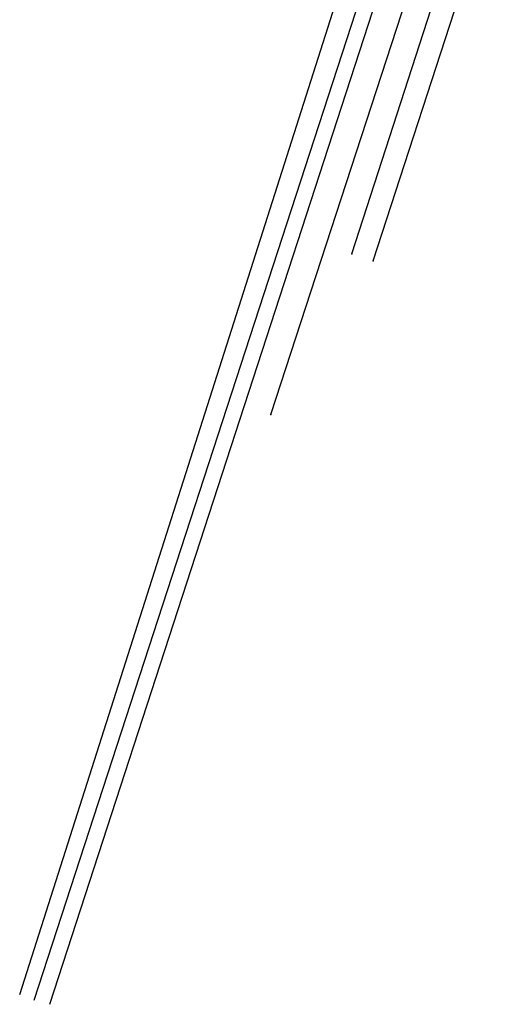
# Model space of a CAD drawing. Header units: metres. Extents: x 6599594 to 6600699, y 5687867 to 5691114.
# Tile 1 of 256: x 6599594 to 6599864, y 5687867 to 5688421. Entities that reach past the tile are written whole.
import ezdxf

# ---------------------------------------------------------------- set-up
doc = ezdxf.new("R2010")
doc.units = ezdxf.units.M
doc.header["$MEASUREMENT"] = 0
doc.linetypes.add('1', pattern=[0])
doc.layers.get('0').update_dxf_attribs({"color": 253, "linetype": 'CONTINUOUS', "lineweight": 13})
doc.layers.add('Dzialki', color=130, linetype='1', lineweight=30)
doc.layers.add('Punkty', color=7, linetype='CONTINUOUS', lineweight=9)

# ---------------------------------------------------------------- blocks, each defined once
blk = doc.blocks.new('L_0_02_1')
at = {"color": 0}
blk.add_point((0, 0), dxfattribs=at)

msp = doc.modelspace()

# ---------------------------------------------------------------- linework, layer by layer
for p in [(6599780.55, 5688289.21), (6599792.57, 5688285.32), (6599735.06, 5688198.78), (6599735.06, 5688198.78)]:
    msp.add_point(p)
at = {"layer": 'Dzialki', "linetype": 'CONTINUOUS'}
for p, q in [((6599593.92, 5687872.83), (6599807.96, 5688544.7)), ((6599602.07, 5687869.81), (6599819.14, 5688537.26)), ((6599610.77, 5687867.4), (6599826.92, 5688532.09)), ((6599735.06, 5688198.78), (6599840.56, 5688522.61)), ((6599780.55, 5688289.21), (6599853.29, 5688514.57)), ((6599792.57, 5688285.32), (6599864.47, 5688507.16))]:
    msp.add_line(p, q, dxfattribs=at)
at = {"layer": 'Punkty'}
msp.add_circle((6599735.06, 5688198.78), 0.045, dxfattribs=at)

# ---------------------------------------------------------------- block references
at = {"layer": 'Dzialki', "linetype": 'Continuous', "xscale": 0.5, "yscale": 0.5, "zscale": 0.5}
for p, rotation in [((6599780.55, 5688289.21), 72.11), ((6599792.57, 5688285.32), 72.04), ((6599735.06, 5688198.78), 71.96)]:
    msp.add_blockref('L_0_02_1', p, dxfattribs=dict(at, rotation=rotation))

doc.saveas('drawing.dxf')
